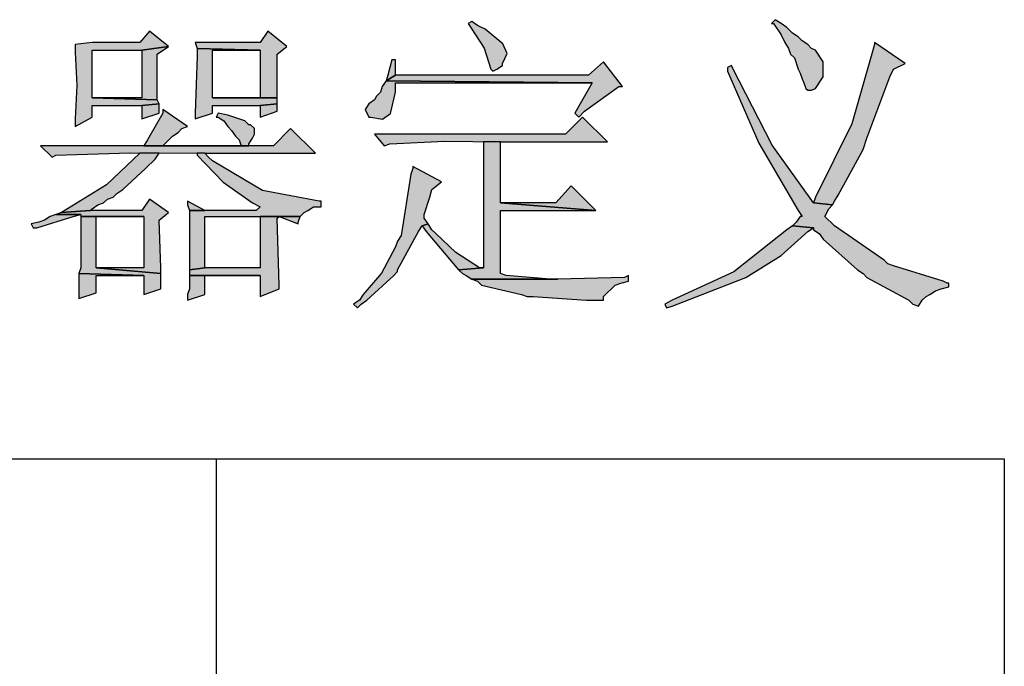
# Model space of a CAD drawing. Header units: millimetres. Extents: x 31236 to 33897, y 9912 to 10933.
# Tile 28 of 47: x 32402 to 32415, y 10150 to 10159. Entities that reach past the tile are written whole.
import ezdxf

# ---------------------------------------------------------------- set-up
doc = ezdxf.new("R2010")
doc.units = ezdxf.units.MM
doc.layers.add('Z_entity', color=7, linetype='Continuous')

msp = doc.modelspace()

# ---------------------------------------------------------------- hatches: boundary and pattern name
at = {"layer": 'Z_entity'}
for points in [[(32407.788, 10159.227), (32407.735, 10159.2), (32407.788, 10159.121), (32407.958, 10158.857), (32408.052, 10158.565), (32408.079, 10158.539), (32408.132, 10158.565), (32408.211, 10158.618), (32408.211, 10158.644), (32408.275, 10158.785), (32408.218, 10158.917), (32407.973, 10159.121), (32407.867, 10159.174)], [(32411.997, 10159.253), (32411.944, 10159.2), (32411.971, 10159.2), (32412.077, 10159.042), (32412.129, 10158.936), (32412.182, 10158.856), (32412.209, 10158.777), (32412.262, 10158.724), (32412.315, 10158.565), (32412.341, 10158.512), (32412.368, 10158.433), (32412.394, 10158.38), (32412.421, 10158.3), (32412.447, 10158.274), (32412.5, 10158.274), (32412.553, 10158.3), (32412.659, 10158.459), (32412.659, 10158.671), (32412.553, 10158.83), (32412.5, 10158.856), (32412.447, 10158.909), (32412.368, 10158.962), (32412.315, 10159.015), (32412.235, 10159.068), (32412.156, 10159.147), (32412.077, 10159.2)], [(32403.313, 10159.095), (32403.181, 10158.936), (32402.519, 10158.936), (32402.281, 10158.909), (32402.281, 10158.803), (32402.305, 10158.341), (32402.281, 10157.877), (32402.281, 10157.771), (32402.519, 10157.903), (32402.519, 10158.062), (32403.207, 10158.062), (32403.446, 10158.088), (32403.419, 10158.141), (32402.519, 10158.168), (32402.519, 10158.83), (32403.207, 10158.83), (32403.578, 10158.883)], [(32404.955, 10159.095), (32404.849, 10158.936), (32403.949, 10158.936), (32403.975, 10158.856), (32404.849, 10158.83), (32404.849, 10158.168), (32404.187, 10158.168), (32405.087, 10158.168), (32405.087, 10158.247), (32405.087, 10158.777), (32405.22, 10158.883)], [(32403.578, 10158.883), (32403.207, 10158.83), (32403.207, 10158.168), (32402.519, 10158.168), (32403.419, 10158.141), (32403.419, 10158.777)], [(32403.975, 10158.856), (32403.975, 10158.75), (32403.949, 10157.956), (32403.949, 10157.877), (32404.187, 10157.956), (32404.187, 10158.062), (32404.849, 10158.062), (32405.087, 10158.088), (32405.087, 10158.168), (32404.187, 10158.168), (32404.187, 10158.83), (32404.849, 10158.83)], [(32413.374, 10158.936), (32413.374, 10158.909), (32413.057, 10157.808), (32412.553, 10156.791), (32412.527, 10156.712), (32412.791, 10156.685), (32412.818, 10156.738), (32412.871, 10156.818), (32413.215, 10157.453), (32413.268, 10157.612), (32413.586, 10158.459), (32413.639, 10158.565), (32413.797, 10158.644)], [(32406.729, 10158.697), (32406.676, 10158.697), (32406.623, 10158.486), (32406.596, 10158.406), (32406.729, 10158.486)], [(32409.614, 10158.671), (32409.403, 10158.486), (32406.729, 10158.486), (32406.596, 10158.406), (32409.456, 10158.38), (32409.217, 10157.956), (32409.27, 10157.903), (32409.35, 10157.983), (32409.826, 10158.327), (32409.879, 10158.327)], [(32411.388, 10158.618), (32411.335, 10158.591), (32411.335, 10158.539), (32411.766, 10157.54), (32412.315, 10156.606), (32412.368, 10156.526), (32412.341, 10156.526), (32412.288, 10156.447), (32412.235, 10156.394), (32412.527, 10156.368), (32412.527, 10156.341), (32412.606, 10156.288), (32412.659, 10156.209), (32413.136, 10155.785), (32413.215, 10155.732), (32413.268, 10155.679), (32413.85, 10155.362), (32413.903, 10155.309), (32413.983, 10155.282), (32414.036, 10155.362), (32414.089, 10155.414), (32414.142, 10155.441), (32414.221, 10155.494), (32414.3, 10155.52), (32414.406, 10155.547), (32414.406, 10155.6), (32414.38, 10155.6), (32414.327, 10155.626), (32413.639, 10155.838), (32413.559, 10155.865), (32413.506, 10155.918), (32412.818, 10156.394), (32412.685, 10156.526), (32412.738, 10156.632), (32412.791, 10156.685), (32412.527, 10156.712), (32411.954, 10157.515), (32411.494, 10158.406), (32411.441, 10158.512)], [(32406.596, 10158.406), (32406.543, 10158.327), (32406.517, 10158.247), (32406.464, 10158.194), (32406.437, 10158.141), (32406.358, 10158.088), (32406.305, 10158.009), (32406.358, 10157.903), (32406.384, 10157.903), (32406.548, 10157.875), (32406.656, 10157.954), (32406.729, 10158.247), (32406.729, 10158.38), (32409.456, 10158.38)], [(32403.446, 10158.088), (32403.207, 10158.062), (32403.207, 10157.877), (32403.446, 10157.956), (32403.446, 10158.009)], [(32403.499, 10158.009), (32403.499, 10157.956), (32403.287, 10157.585), (32403.234, 10157.506), (32403.499, 10157.506), (32403.631, 10157.638), (32403.71, 10157.691), (32403.763, 10157.744), (32403.843, 10157.771)], [(32405.087, 10158.088), (32404.849, 10158.062), (32404.849, 10157.903), (32405.087, 10157.983), (32405.087, 10158.036)], [(32404.266, 10157.956), (32404.24, 10157.903), (32404.266, 10157.903), (32404.346, 10157.85), (32404.399, 10157.771), (32404.452, 10157.718), (32404.505, 10157.638), (32404.558, 10157.585), (32404.584, 10157.506), (32403.234, 10157.506), (32404.69, 10157.506), (32404.69, 10157.532), (32404.743, 10157.612), (32404.769, 10157.665), (32404.769, 10157.744), (32404.716, 10157.797), (32404.69, 10157.797), (32404.637, 10157.85), (32404.399, 10157.93)], [(32409.323, 10157.903), (32409.085, 10157.665), (32406.437, 10157.665), (32406.57, 10157.506), (32406.649, 10157.532), (32407.413, 10157.568), (32408.185, 10157.559), (32409.667, 10157.559)], [(32405.272, 10157.744), (32405.034, 10157.506), (32401.804, 10157.506), (32401.963, 10157.347), (32402.016, 10157.374), (32403.039, 10157.407), (32404.081, 10157.4), (32405.617, 10157.4)], [(32408.185, 10157.559), (32407.946, 10157.559), (32407.946, 10155.812), (32407.602, 10155.785), (32407.655, 10155.732), (32407.708, 10155.706), (32407.788, 10155.653), (32408.979, 10155.653), (32408.873, 10155.653), (32408.264, 10155.706), (32408.185, 10155.732), (32408.185, 10156.606), (32409.508, 10156.606), (32408.185, 10156.712)], [(32403.446, 10157.4), (32403.181, 10157.4), (32402.716, 10156.963), (32402.175, 10156.632), (32402.095, 10156.579), (32402.493, 10156.606), (32402.519, 10156.632), (32402.598, 10156.685), (32402.678, 10156.712), (32402.731, 10156.765), (32402.81, 10156.791), (32402.863, 10156.844), (32402.943, 10156.897), (32403.26, 10157.188), (32403.393, 10157.321)], [(32404.081, 10157.4), (32403.975, 10157.4), (32403.975, 10157.374), (32404.338, 10156.998), (32404.743, 10156.712), (32404.849, 10156.659), (32404.796, 10156.606), (32403.869, 10156.606), (32403.869, 10156.5), (32403.869, 10155.891), (32403.869, 10155.785), (32404.081, 10155.812), (32404.081, 10156.526), (32405.405, 10156.526), (32405.458, 10156.579), (32405.511, 10156.606), (32405.59, 10156.659), (32405.696, 10156.659), (32405.696, 10156.738), (32405.67, 10156.738), (32404.881, 10156.886), (32404.187, 10157.294), (32404.134, 10157.347)], [(32406.967, 10157.215), (32406.967, 10157.188), (32406.94, 10157.109), (32406.808, 10156.262), (32406.755, 10156.182), (32406.729, 10156.103), (32406.535, 10155.74), (32406.279, 10155.441), (32406.226, 10155.362), (32406.146, 10155.309), (32406.199, 10155.256), (32406.252, 10155.309), (32406.331, 10155.362), (32406.702, 10155.706), (32406.755, 10155.759), (32406.755, 10155.785), (32407.046, 10156.315), (32407.099, 10156.394), (32407.179, 10156.421), (32407.126, 10156.5), (32407.126, 10156.553), (32407.205, 10156.791), (32407.232, 10156.897), (32407.364, 10157.003)], [(32409.164, 10156.95), (32408.952, 10156.712), (32408.185, 10156.712), (32409.508, 10156.606)], [(32403.313, 10156.765), (32403.207, 10156.606), (32402.493, 10156.606), (32402.095, 10156.579), (32402.016, 10156.553), (32402.36, 10156.553), (32402.36, 10156.526), (32403.234, 10156.526), (32403.234, 10155.812), (32402.572, 10155.812), (32403.472, 10155.732), (32403.472, 10155.812), (32403.446, 10156.473), (32403.578, 10156.579)], [(32403.843, 10156.738), (32403.843, 10156.685), (32403.869, 10156.606), (32404.081, 10156.606)], [(32402.016, 10156.553), (32401.937, 10156.526), (32401.857, 10156.473), (32401.778, 10156.447), (32401.672, 10156.421), (32401.698, 10156.368), (32401.751, 10156.368), (32402.254, 10156.526), (32402.36, 10156.553)], [(32402.36, 10156.526), (32402.36, 10156.447), (32402.36, 10155.812), (32402.334, 10155.732), (32403.234, 10155.706), (32403.234, 10155.441), (32403.472, 10155.52), (32403.472, 10155.732), (32402.572, 10155.812), (32402.572, 10156.526), (32403.234, 10156.526)], [(32404.849, 10156.526), (32404.849, 10155.812), (32404.081, 10155.812), (32403.869, 10155.785), (32403.869, 10155.706), (32404.849, 10155.706), (32404.849, 10155.414), (32405.114, 10155.52), (32405.114, 10155.573), (32405.087, 10156.5), (32405.114, 10156.526)], [(32405.405, 10156.526), (32404.849, 10156.526), (32405.114, 10156.526), (32405.378, 10156.421), (32405.378, 10156.447)], [(32407.179, 10156.421), (32407.099, 10156.394), (32407.152, 10156.315), (32407.602, 10155.785), (32407.946, 10155.812), (32407.893, 10155.812), (32407.565, 10156.023), (32407.285, 10156.288), (32407.232, 10156.341)], [(32412.235, 10156.394), (32412.156, 10156.341), (32411.422, 10155.755), (32410.567, 10155.362), (32410.462, 10155.309), (32410.488, 10155.256), (32410.567, 10155.282), (32411.586, 10155.676), (32412.076, 10155.981), (32412.447, 10156.315), (32412.527, 10156.368)], [(32402.334, 10155.732), (32402.334, 10155.388), (32402.572, 10155.467), (32402.572, 10155.706), (32403.234, 10155.706)], [(32403.869, 10155.706), (32403.869, 10155.52), (32403.843, 10155.441), (32403.843, 10155.362), (32404.081, 10155.441), (32404.081, 10155.706), (32404.849, 10155.706)], [(32409.959, 10155.706), (32409.906, 10155.679), (32408.979, 10155.653), (32407.788, 10155.653), (32407.867, 10155.626), (32407.92, 10155.573), (32408.476, 10155.441), (32408.555, 10155.414), (32408.635, 10155.414), (32409.376, 10155.362), (32409.614, 10155.362), (32409.614, 10155.414), (32409.773, 10155.573), (32409.853, 10155.6), (32409.959, 10155.626)]]:
    msp.add_hatch(color=7, dxfattribs=at).paths.add_polyline_path(points)

# ---------------------------------------------------------------- linework, layer by layer
at = {"layer": 'Z_entity', "color": 7}
for p, q in [((32407.788, 10159.227), (32407.735, 10159.2)), ((32407.867, 10159.174), (32407.788, 10159.227)), ((32411.997, 10159.253), (32411.944, 10159.2)), ((32412.077, 10159.2), (32411.997, 10159.253)), ((32403.313, 10159.095), (32403.181, 10158.936)), ((32403.578, 10158.883), (32403.313, 10159.095)), ((32404.955, 10159.095), (32404.849, 10158.936)), ((32405.22, 10158.883), (32404.955, 10159.095)), ((32407.735, 10159.2), (32407.788, 10159.121)), ((32407.788, 10159.121), (32407.958, 10158.857)), ((32407.973, 10159.121), (32407.867, 10159.174)), ((32408.218, 10158.917), (32407.973, 10159.121)), ((32411.944, 10159.2), (32411.971, 10159.2)), ((32411.971, 10159.2), (32412.077, 10159.042)), ((32412.156, 10159.147), (32412.077, 10159.2)), ((32412.235, 10159.068), (32412.156, 10159.147)), ((32412.077, 10159.042), (32412.129, 10158.936)), ((32412.315, 10159.015), (32412.235, 10159.068)), ((32412.368, 10158.962), (32412.315, 10159.015)), ((32412.447, 10158.909), (32412.368, 10158.962)), ((32402.519, 10158.936), (32402.281, 10158.909)), ((32402.281, 10158.909), (32402.281, 10158.803)), ((32403.181, 10158.936), (32402.519, 10158.936)), ((32402.519, 10158.168), (32402.519, 10158.83)), ((32402.519, 10158.83), (32403.207, 10158.83)), ((32403.207, 10158.83), (32403.578, 10158.883)), ((32403.578, 10158.883), (32403.207, 10158.83)), ((32403.207, 10158.83), (32403.207, 10158.168)), ((32403.419, 10158.777), (32403.578, 10158.883)), ((32404.849, 10158.936), (32403.949, 10158.936)), ((32403.949, 10158.936), (32403.975, 10158.856)), ((32403.975, 10158.856), (32404.849, 10158.83)), ((32403.975, 10158.856), (32403.975, 10158.75)), ((32404.849, 10158.83), (32403.975, 10158.856)), ((32404.187, 10158.168), (32404.187, 10158.83)), ((32404.187, 10158.83), (32404.849, 10158.83)), ((32404.849, 10158.83), (32404.849, 10158.168)), ((32405.087, 10158.777), (32405.22, 10158.883)), ((32407.958, 10158.857), (32408.052, 10158.565)), ((32408.275, 10158.785), (32408.218, 10158.917)), ((32412.129, 10158.936), (32412.182, 10158.856)), ((32412.182, 10158.856), (32412.209, 10158.777)), ((32412.5, 10158.856), (32412.447, 10158.909)), ((32412.553, 10158.83), (32412.5, 10158.856)), ((32412.659, 10158.671), (32412.553, 10158.83)), ((32413.374, 10158.909), (32413.057, 10157.808)), ((32413.374, 10158.936), (32413.374, 10158.909)), ((32413.797, 10158.644), (32413.374, 10158.936)), ((32402.281, 10158.803), (32402.305, 10158.341)), ((32403.419, 10158.141), (32403.419, 10158.777)), ((32403.975, 10158.75), (32403.949, 10157.956)), ((32405.087, 10158.247), (32405.087, 10158.777)), ((32406.676, 10158.697), (32406.623, 10158.486)), ((32406.729, 10158.697), (32406.676, 10158.697)), ((32406.729, 10158.486), (32406.729, 10158.697)), ((32408.211, 10158.644), (32408.275, 10158.785)), ((32409.614, 10158.671), (32409.403, 10158.486)), ((32409.879, 10158.327), (32409.614, 10158.671)), ((32412.209, 10158.777), (32412.262, 10158.724)), ((32412.262, 10158.724), (32412.315, 10158.565)), ((32412.659, 10158.459), (32412.659, 10158.671)), ((32408.052, 10158.565), (32408.079, 10158.539)), ((32408.079, 10158.539), (32408.132, 10158.565)), ((32408.132, 10158.565), (32408.211, 10158.618)), ((32408.211, 10158.618), (32408.211, 10158.644)), ((32411.388, 10158.618), (32411.335, 10158.591)), ((32411.335, 10158.591), (32411.335, 10158.539)), ((32411.335, 10158.539), (32411.766, 10157.54)), ((32411.441, 10158.512), (32411.388, 10158.618)), ((32412.315, 10158.565), (32412.341, 10158.512)), ((32413.586, 10158.459), (32413.639, 10158.565)), ((32413.639, 10158.565), (32413.797, 10158.644)), ((32406.596, 10158.406), (32406.543, 10158.327)), ((32406.623, 10158.486), (32406.596, 10158.406)), ((32406.596, 10158.406), (32406.729, 10158.486)), ((32406.729, 10158.486), (32406.596, 10158.406)), ((32406.596, 10158.406), (32409.456, 10158.38)), ((32409.456, 10158.38), (32406.596, 10158.406)), ((32409.403, 10158.486), (32406.729, 10158.486)), ((32411.494, 10158.406), (32411.441, 10158.512)), ((32411.954, 10157.515), (32411.494, 10158.406)), ((32412.341, 10158.512), (32412.368, 10158.433)), ((32412.368, 10158.433), (32412.394, 10158.38)), ((32412.553, 10158.3), (32412.659, 10158.459)), ((32413.268, 10157.612), (32413.586, 10158.459)), ((32402.305, 10158.341), (32402.281, 10157.877)), ((32406.543, 10158.327), (32406.517, 10158.247)), ((32406.729, 10158.247), (32406.729, 10158.38)), ((32406.729, 10158.38), (32409.456, 10158.38)), ((32409.456, 10158.38), (32409.217, 10157.956)), ((32409.35, 10157.983), (32409.826, 10158.327)), ((32409.826, 10158.327), (32409.879, 10158.327)), ((32412.394, 10158.38), (32412.421, 10158.3)), ((32412.421, 10158.3), (32412.447, 10158.274)), ((32412.447, 10158.274), (32412.5, 10158.274)), ((32412.5, 10158.274), (32412.553, 10158.3)), ((32403.419, 10158.141), (32402.519, 10158.168)), ((32403.207, 10158.168), (32402.519, 10158.168)), ((32402.519, 10158.168), (32403.419, 10158.141)), ((32403.446, 10158.088), (32403.419, 10158.141)), ((32404.849, 10158.168), (32404.187, 10158.168)), ((32404.187, 10158.168), (32405.087, 10158.168)), ((32405.087, 10158.168), (32404.187, 10158.168)), ((32405.087, 10158.168), (32405.087, 10158.247)), ((32405.087, 10158.088), (32405.087, 10158.168)), ((32406.437, 10158.141), (32406.358, 10158.088)), ((32406.464, 10158.194), (32406.437, 10158.141)), ((32406.517, 10158.247), (32406.464, 10158.194)), ((32406.656, 10157.954), (32406.729, 10158.247)), ((32402.519, 10157.903), (32402.519, 10158.062)), ((32402.519, 10158.062), (32403.207, 10158.062)), ((32403.207, 10158.062), (32403.446, 10158.088)), ((32403.446, 10158.088), (32403.207, 10158.062)), ((32403.207, 10158.062), (32403.207, 10157.877)), ((32403.446, 10158.009), (32403.446, 10158.088)), ((32403.446, 10157.956), (32403.446, 10158.009)), ((32403.499, 10158.009), (32403.499, 10157.956)), ((32403.843, 10157.771), (32403.499, 10158.009)), ((32404.187, 10157.956), (32404.187, 10158.062)), ((32404.187, 10158.062), (32404.849, 10158.062)), ((32404.849, 10158.062), (32405.087, 10158.088)), ((32405.087, 10158.088), (32404.849, 10158.062)), ((32404.849, 10158.062), (32404.849, 10157.903)), ((32405.087, 10158.036), (32405.087, 10158.088)), ((32405.087, 10157.983), (32405.087, 10158.036)), ((32406.358, 10158.088), (32406.305, 10158.009)), ((32406.305, 10158.009), (32406.358, 10157.903)), ((32402.281, 10157.771), (32402.519, 10157.903)), ((32402.281, 10157.877), (32402.281, 10157.771)), ((32403.207, 10157.877), (32403.446, 10157.956)), ((32403.499, 10157.956), (32403.287, 10157.585)), ((32403.949, 10157.956), (32403.949, 10157.877)), ((32403.949, 10157.877), (32404.187, 10157.956)), ((32404.266, 10157.956), (32404.24, 10157.903)), ((32404.24, 10157.903), (32404.266, 10157.903)), ((32404.399, 10157.93), (32404.266, 10157.956)), ((32404.266, 10157.903), (32404.346, 10157.85)), ((32404.346, 10157.85), (32404.399, 10157.771)), ((32404.637, 10157.85), (32404.399, 10157.93)), ((32404.69, 10157.797), (32404.637, 10157.85)), ((32404.849, 10157.903), (32405.087, 10157.983)), ((32406.358, 10157.903), (32406.384, 10157.903)), ((32406.384, 10157.903), (32406.548, 10157.875)), ((32406.548, 10157.875), (32406.656, 10157.954)), ((32409.323, 10157.903), (32409.085, 10157.665)), ((32409.217, 10157.956), (32409.27, 10157.903)), ((32409.27, 10157.903), (32409.35, 10157.983)), ((32409.667, 10157.559), (32409.323, 10157.903)), ((32403.71, 10157.691), (32403.763, 10157.744)), ((32403.763, 10157.744), (32403.843, 10157.771)), ((32404.399, 10157.771), (32404.452, 10157.718)), ((32404.452, 10157.718), (32404.505, 10157.638)), ((32404.716, 10157.797), (32404.69, 10157.797)), ((32404.769, 10157.744), (32404.716, 10157.797)), ((32404.769, 10157.665), (32404.769, 10157.744)), ((32405.272, 10157.744), (32405.034, 10157.506)), ((32405.617, 10157.4), (32405.272, 10157.744)), ((32413.057, 10157.808), (32412.553, 10156.791)), ((32403.287, 10157.585), (32403.234, 10157.506)), ((32403.499, 10157.506), (32403.631, 10157.638)), ((32403.631, 10157.638), (32403.71, 10157.691)), ((32404.505, 10157.638), (32404.558, 10157.585)), ((32404.558, 10157.585), (32404.584, 10157.506)), ((32404.69, 10157.532), (32404.743, 10157.612)), ((32404.743, 10157.612), (32404.769, 10157.665)), ((32409.085, 10157.665), (32406.437, 10157.665)), ((32406.437, 10157.665), (32406.57, 10157.506)), ((32413.215, 10157.453), (32413.268, 10157.612)), ((32405.034, 10157.506), (32401.804, 10157.506)), ((32401.804, 10157.506), (32401.963, 10157.347)), ((32403.234, 10157.506), (32403.499, 10157.506)), ((32404.584, 10157.506), (32403.234, 10157.506)), ((32403.234, 10157.506), (32404.69, 10157.506)), ((32404.69, 10157.506), (32404.69, 10157.532)), ((32406.57, 10157.506), (32406.649, 10157.532)), ((32406.649, 10157.532), (32407.413, 10157.568)), ((32407.413, 10157.568), (32408.185, 10157.559)), ((32408.185, 10157.559), (32407.946, 10157.559)), ((32407.946, 10157.559), (32407.946, 10155.812)), ((32408.185, 10157.559), (32409.667, 10157.559)), ((32408.185, 10156.712), (32408.185, 10157.559)), ((32411.766, 10157.54), (32412.315, 10156.606)), ((32412.527, 10156.712), (32411.954, 10157.515)), ((32412.871, 10156.818), (32413.215, 10157.453)), ((32401.963, 10157.347), (32402.016, 10157.374)), ((32402.016, 10157.374), (32403.039, 10157.407)), ((32403.181, 10157.4), (32402.716, 10156.963)), ((32403.039, 10157.407), (32404.081, 10157.4)), ((32403.446, 10157.4), (32403.181, 10157.4)), ((32403.26, 10157.188), (32403.393, 10157.321)), ((32403.393, 10157.321), (32403.446, 10157.4)), ((32404.081, 10157.4), (32403.975, 10157.4)), ((32403.975, 10157.4), (32403.975, 10157.374)), ((32403.975, 10157.374), (32404.338, 10156.998)), ((32404.081, 10157.4), (32405.617, 10157.4)), ((32404.134, 10157.347), (32404.081, 10157.4)), ((32404.187, 10157.294), (32404.134, 10157.347)), ((32402.943, 10156.897), (32403.26, 10157.188)), ((32404.881, 10156.886), (32404.187, 10157.294)), ((32406.967, 10157.188), (32406.94, 10157.109)), ((32406.967, 10157.215), (32406.967, 10157.188)), ((32407.364, 10157.003), (32406.967, 10157.215)), ((32406.94, 10157.109), (32406.808, 10156.262)), ((32402.716, 10156.963), (32402.175, 10156.632)), ((32402.863, 10156.844), (32402.943, 10156.897)), ((32404.338, 10156.998), (32404.743, 10156.712)), ((32407.205, 10156.791), (32407.232, 10156.897)), ((32407.232, 10156.897), (32407.364, 10157.003)), ((32409.164, 10156.95), (32408.952, 10156.712)), ((32409.508, 10156.606), (32409.164, 10156.95)), ((32402.678, 10156.712), (32402.731, 10156.765)), ((32402.731, 10156.765), (32402.81, 10156.791)), ((32402.81, 10156.791), (32402.863, 10156.844)), ((32403.313, 10156.765), (32403.207, 10156.606)), ((32403.578, 10156.579), (32403.313, 10156.765)), ((32405.67, 10156.738), (32404.881, 10156.886)), ((32407.126, 10156.553), (32407.205, 10156.791)), ((32412.553, 10156.791), (32412.527, 10156.712)), ((32412.818, 10156.738), (32412.871, 10156.818)), ((32402.175, 10156.632), (32402.095, 10156.579)), ((32402.493, 10156.606), (32402.519, 10156.632)), ((32402.519, 10156.632), (32402.598, 10156.685)), ((32402.598, 10156.685), (32402.678, 10156.712)), ((32403.843, 10156.738), (32403.843, 10156.685)), ((32404.081, 10156.606), (32403.843, 10156.738)), ((32403.843, 10156.685), (32403.869, 10156.606)), ((32404.743, 10156.712), (32404.849, 10156.659)), ((32404.849, 10156.659), (32404.796, 10156.606)), ((32405.511, 10156.606), (32405.59, 10156.659)), ((32405.59, 10156.659), (32405.696, 10156.659)), ((32405.696, 10156.738), (32405.67, 10156.738)), ((32405.696, 10156.659), (32405.696, 10156.738)), ((32409.508, 10156.606), (32408.185, 10156.712)), ((32408.952, 10156.712), (32408.185, 10156.712)), ((32408.185, 10156.712), (32409.508, 10156.606)), ((32412.527, 10156.712), (32412.791, 10156.685)), ((32412.791, 10156.685), (32412.527, 10156.712)), ((32412.685, 10156.526), (32412.738, 10156.632)), ((32412.738, 10156.632), (32412.791, 10156.685)), ((32412.791, 10156.685), (32412.818, 10156.738)), ((32401.751, 10156.368), (32402.254, 10156.526)), ((32401.937, 10156.526), (32401.857, 10156.473)), ((32402.016, 10156.553), (32401.937, 10156.526)), ((32402.095, 10156.579), (32402.016, 10156.553)), ((32402.016, 10156.553), (32402.36, 10156.553)), ((32402.36, 10156.553), (32402.016, 10156.553)), ((32402.095, 10156.579), (32402.493, 10156.606)), ((32402.493, 10156.606), (32402.095, 10156.579)), ((32402.254, 10156.526), (32402.36, 10156.553)), ((32402.36, 10156.553), (32402.36, 10156.526)), ((32402.36, 10156.526), (32403.234, 10156.526)), ((32402.36, 10156.526), (32402.36, 10156.447)), ((32403.234, 10156.526), (32402.36, 10156.526)), ((32403.207, 10156.606), (32402.493, 10156.606)), ((32402.572, 10155.812), (32402.572, 10156.526)), ((32402.572, 10156.526), (32403.234, 10156.526)), ((32403.234, 10156.526), (32403.234, 10155.812)), ((32403.446, 10156.473), (32403.578, 10156.579)), ((32404.796, 10156.606), (32403.869, 10156.606)), ((32403.869, 10156.606), (32403.869, 10156.5)), ((32403.869, 10156.606), (32404.081, 10156.606)), ((32403.869, 10156.5), (32403.869, 10155.891)), ((32404.081, 10155.812), (32404.081, 10156.526)), ((32404.081, 10156.526), (32405.405, 10156.526)), ((32405.405, 10156.526), (32404.849, 10156.526)), ((32404.849, 10156.526), (32405.114, 10156.526)), ((32404.849, 10156.526), (32404.849, 10155.812)), ((32405.114, 10156.526), (32404.849, 10156.526)), ((32405.087, 10156.5), (32405.114, 10156.526)), ((32405.114, 10155.573), (32405.087, 10156.5)), ((32405.114, 10156.526), (32405.378, 10156.421)), ((32405.378, 10156.447), (32405.405, 10156.526)), ((32405.405, 10156.526), (32405.458, 10156.579)), ((32405.458, 10156.579), (32405.511, 10156.606)), ((32407.126, 10156.5), (32407.126, 10156.553)), ((32407.179, 10156.421), (32407.126, 10156.5)), ((32408.185, 10155.732), (32408.185, 10156.606)), ((32408.185, 10156.606), (32409.508, 10156.606)), ((32412.341, 10156.526), (32412.288, 10156.447)), ((32412.315, 10156.606), (32412.368, 10156.526)), ((32412.368, 10156.526), (32412.341, 10156.526)), ((32412.818, 10156.394), (32412.685, 10156.526)), ((32401.778, 10156.447), (32401.672, 10156.421)), ((32401.672, 10156.421), (32401.698, 10156.368)), ((32401.698, 10156.368), (32401.751, 10156.368)), ((32401.857, 10156.473), (32401.778, 10156.447)), ((32402.36, 10156.447), (32402.36, 10155.812)), ((32403.472, 10155.812), (32403.446, 10156.473)), ((32405.378, 10156.421), (32405.378, 10156.447)), ((32407.046, 10156.315), (32407.099, 10156.394)), ((32407.099, 10156.394), (32407.179, 10156.421)), ((32407.179, 10156.421), (32407.099, 10156.394)), ((32407.099, 10156.394), (32407.152, 10156.315)), ((32407.232, 10156.341), (32407.179, 10156.421)), ((32412.235, 10156.394), (32412.156, 10156.341)), ((32412.288, 10156.447), (32412.235, 10156.394)), ((32412.235, 10156.394), (32412.527, 10156.368)), ((32412.527, 10156.368), (32412.235, 10156.394)), ((32412.447, 10156.315), (32412.527, 10156.368)), ((32412.527, 10156.368), (32412.527, 10156.341)), ((32413.506, 10155.918), (32412.818, 10156.394)), ((32406.755, 10155.785), (32407.046, 10156.315)), ((32406.808, 10156.262), (32406.755, 10156.182)), ((32407.152, 10156.315), (32407.602, 10155.785)), ((32407.285, 10156.288), (32407.232, 10156.341)), ((32407.565, 10156.023), (32407.285, 10156.288)), ((32412.156, 10156.341), (32411.422, 10155.755)), ((32412.076, 10155.981), (32412.447, 10156.315)), ((32412.527, 10156.341), (32412.606, 10156.288)), ((32412.606, 10156.288), (32412.659, 10156.209)), ((32412.659, 10156.209), (32413.136, 10155.785)), ((32406.729, 10156.103), (32406.535, 10155.74)), ((32406.755, 10156.182), (32406.729, 10156.103)), ((32407.893, 10155.812), (32407.565, 10156.023)), ((32411.586, 10155.676), (32412.076, 10155.981)), ((32402.36, 10155.812), (32402.334, 10155.732)), ((32403.234, 10155.812), (32402.572, 10155.812)), ((32402.572, 10155.812), (32403.472, 10155.732)), ((32403.472, 10155.732), (32402.572, 10155.812)), ((32403.472, 10155.732), (32403.472, 10155.812)), ((32403.869, 10155.891), (32403.869, 10155.785)), ((32403.869, 10155.785), (32404.081, 10155.812)), ((32404.081, 10155.812), (32403.869, 10155.785)), ((32404.849, 10155.812), (32404.081, 10155.812)), ((32407.946, 10155.812), (32407.602, 10155.785)), ((32407.602, 10155.785), (32407.946, 10155.812)), ((32407.946, 10155.812), (32407.893, 10155.812)), ((32413.559, 10155.865), (32413.506, 10155.918)), ((32413.639, 10155.838), (32413.559, 10155.865)), ((32414.327, 10155.626), (32413.639, 10155.838)), ((32402.334, 10155.732), (32403.234, 10155.706)), ((32402.334, 10155.732), (32402.334, 10155.388)), ((32403.234, 10155.706), (32402.334, 10155.732)), ((32402.572, 10155.467), (32402.572, 10155.706)), ((32402.572, 10155.706), (32403.234, 10155.706)), ((32403.234, 10155.706), (32403.234, 10155.441)), ((32403.472, 10155.52), (32403.472, 10155.732)), ((32403.869, 10155.785), (32403.869, 10155.706)), ((32403.869, 10155.706), (32404.849, 10155.706)), ((32403.869, 10155.706), (32403.869, 10155.52)), ((32404.849, 10155.706), (32403.869, 10155.706)), ((32404.081, 10155.441), (32404.081, 10155.706)), ((32404.081, 10155.706), (32404.849, 10155.706)), ((32404.849, 10155.706), (32404.849, 10155.414)), ((32406.535, 10155.74), (32406.279, 10155.441)), ((32406.331, 10155.362), (32406.702, 10155.706)), ((32406.702, 10155.706), (32406.755, 10155.759)), ((32406.755, 10155.759), (32406.755, 10155.785)), ((32407.602, 10155.785), (32407.655, 10155.732)), ((32407.655, 10155.732), (32407.708, 10155.706)), ((32407.708, 10155.706), (32407.788, 10155.653)), ((32408.264, 10155.706), (32408.185, 10155.732)), ((32408.873, 10155.653), (32408.264, 10155.706)), ((32409.906, 10155.679), (32408.979, 10155.653)), ((32409.959, 10155.706), (32409.906, 10155.679)), ((32409.959, 10155.626), (32409.959, 10155.706)), ((32411.422, 10155.755), (32410.567, 10155.362)), ((32410.567, 10155.282), (32411.586, 10155.676)), ((32413.136, 10155.785), (32413.215, 10155.732)), ((32413.215, 10155.732), (32413.268, 10155.679)), ((32413.268, 10155.679), (32413.85, 10155.362)), ((32405.114, 10155.52), (32405.114, 10155.573)), ((32407.788, 10155.653), (32408.979, 10155.653)), ((32408.979, 10155.653), (32407.788, 10155.653)), ((32407.788, 10155.653), (32407.867, 10155.626)), ((32407.867, 10155.626), (32407.92, 10155.573)), ((32407.92, 10155.573), (32408.476, 10155.441)), ((32408.979, 10155.653), (32408.873, 10155.653)), ((32409.614, 10155.414), (32409.773, 10155.573)), ((32409.773, 10155.573), (32409.853, 10155.6)), ((32409.853, 10155.6), (32409.959, 10155.626)), ((32414.3, 10155.52), (32414.406, 10155.547)), ((32414.38, 10155.6), (32414.327, 10155.626)), ((32414.406, 10155.6), (32414.38, 10155.6)), ((32414.406, 10155.547), (32414.406, 10155.6)), ((32402.334, 10155.388), (32402.572, 10155.467)), ((32403.234, 10155.441), (32403.472, 10155.52)), ((32403.869, 10155.52), (32403.843, 10155.441)), ((32403.843, 10155.441), (32403.843, 10155.362)), ((32403.843, 10155.362), (32404.081, 10155.441)), ((32404.849, 10155.414), (32405.114, 10155.52)), ((32406.279, 10155.441), (32406.226, 10155.362)), ((32408.476, 10155.441), (32408.555, 10155.414)), ((32408.555, 10155.414), (32408.635, 10155.414)), ((32408.635, 10155.414), (32409.376, 10155.362)), ((32409.614, 10155.362), (32409.614, 10155.414)), ((32414.036, 10155.362), (32414.089, 10155.414)), ((32414.089, 10155.414), (32414.142, 10155.441)), ((32414.142, 10155.441), (32414.221, 10155.494)), ((32414.221, 10155.494), (32414.3, 10155.52)), ((32406.226, 10155.362), (32406.146, 10155.309)), ((32406.146, 10155.309), (32406.199, 10155.256)), ((32406.199, 10155.256), (32406.252, 10155.309)), ((32406.252, 10155.309), (32406.331, 10155.362)), ((32409.376, 10155.362), (32409.614, 10155.362)), ((32410.567, 10155.362), (32410.462, 10155.309)), ((32410.462, 10155.309), (32410.488, 10155.256)), ((32410.488, 10155.256), (32410.567, 10155.282)), ((32413.85, 10155.362), (32413.903, 10155.309)), ((32413.903, 10155.309), (32413.983, 10155.282)), ((32413.983, 10155.282), (32414.036, 10155.362)), ((32379.856, 10153.164), (32415.174, 10153.164)), ((32404.24, 10153.164), (32404.24, 10085.123)), ((32415.174, 10153.164), (32415.174, 10085.123))]:
    msp.add_line(p, q, dxfattribs=at)

doc.saveas('drawing.dxf')
